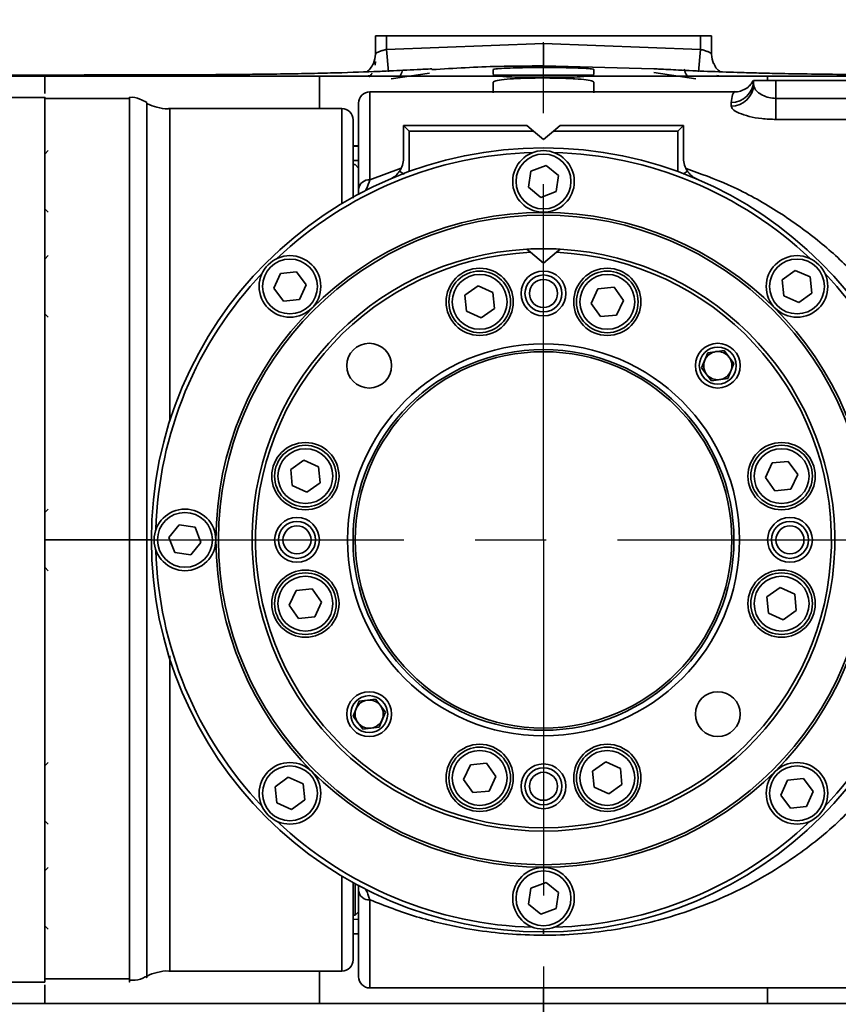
# Model space of a CAD drawing. Header units: millimetres. Extents: x -2031 to 1277, y -458 to 5880.
# Tile 15 of 62: x -1303 to -1229, y 4330 to 4418. Entities that reach past the tile are written whole.
import ezdxf

# ---------------------------------------------------------------- set-up
doc = ezdxf.new("R2010")
doc.units = ezdxf.units.MM
doc.header["$LTSCALE"] = 5
doc.linetypes.add('CENTER', pattern=[10.16, 6.35, -1.27, 1.27, -1.27])

msp = doc.modelspace()

# ---------------------------------------------------------------- linework, layer by layer
at = {"color": 4, "linetype": 'CENTER'}
for p, q in [((-1255.802, 4371.401), (-1255.802, 4474.25)), ((-1401.605, 4371.401), (-1121.248, 4371.401)), ((-1255.802, 4371.401), (-1255.802, 3617.277))]:
    msp.add_line(p, q, dxfattribs=at)
at = {"linetype": 'Continuous', "lineweight": 35}
for p, q in [((-1270.802, 4414.759), (-1270.802, 4416.401)), ((-1270.802, 4416.401), (-1269.802, 4416.401)), ((-1269.802, 4416.401), (-1269.802, 4415.193)), ((-1269.802, 4416.401), (-1241.802, 4416.401)), ((-1269.802, 4415.193), (-1255.802, 4415.714)), ((-1255.802, 4415.714), (-1241.802, 4415.193)), ((-1241.802, 4415.193), (-1241.802, 4416.401)), ((-1241.802, 4416.401), (-1240.802, 4416.401)), ((-1240.802, 4416.401), (-1240.802, 4414.759)), ((-1269.802, 4415.193), (-1269.644, 4413.2)), ((-1241.802, 4415.193), (-1241.959, 4413.2)), ((-1270.802, 4414.102), (-1270.828, 4413.781)), ((-1269.399, 4412.556), (-1265.967, 4413.064)), ((-1260.302, 4412.96), (-1260.302, 4413.402)), ((-1260.206, 4412.901), (-1260.302, 4412.96)), ((-1255.802, 4413.714), (-1255.802, 4413.578)), ((-1245.958, 4413.462), (-1255.802, 4413.714)), ((-1251.302, 4412.96), (-1251.397, 4412.901)), ((-1251.302, 4413.402), (-1251.302, 4412.96)), ((-1245.967, 4413.115), (-1242.204, 4412.556)), ((-1300.302, 4412.901), (-1303.307, 4412.901)), ((-1300.302, 4412.795), (-1303.302, 4412.795)), ((-1298.055, 4412.906), (-1300.302, 4412.901)), ((-1298.055, 4412.805), (-1300.302, 4412.795)), ((-1300.302, 4412.795), (-1275.802, 4412.795)), ((-1275.802, 4412.795), (-1259.572, 4412.795)), ((-1271.25, 4412.863), (-1271.655, 4412.795)), ((-1260.302, 4411.325), (-1260.302, 4412.262)), ((-1260.275, 4412.901), (-1251.338, 4412.901)), ((-1259.572, 4412.795), (-1259.536, 4412.795)), ((-1255.802, 4412.701), (-1257.915, 4412.701)), ((-1255.802, 4412.643), (-1255.802, 4412.701)), ((-1253.688, 4412.701), (-1255.802, 4412.701)), ((-1252.031, 4412.795), (-1252.067, 4412.795)), ((-1235.802, 4412.795), (-1252.031, 4412.795)), ((-1251.302, 4412.262), (-1251.302, 4411.325)), ((-1240.34, 4412.861), (-1239.948, 4412.795)), ((-1237.052, 4412.067), (-1237.052, 4412.401)), ((-1237.052, 4412.401), (-1235.052, 4412.401)), ((-1211.302, 4412.795), (-1235.802, 4412.795)), ((-1235.802, 4412.795), (-1235.802, 4412.401)), ((-1235.052, 4412.401), (-1235.052, 4410.819)), ((-1235.052, 4412.401), (-1227.052, 4412.401)), ((-1238.802, 4411.401), (-1271.302, 4411.401)), ((-1271.302, 4411.401), (-1271.302, 4403.539)), ((-1300.302, 4410.901), (-1303.307, 4410.901)), ((-1300.302, 4331.901), (-1300.302, 4410.901)), ((-1292.761, 4410.822), (-1300.302, 4410.822)), ((-1272.302, 4402.736), (-1272.302, 4410.401)), ((-1239.052, 4410.131), (-1239.052, 4410.449)), ((-1235.052, 4408.942), (-1235.052, 4410.819)), ((-1235.052, 4410.819), (-1227.052, 4410.819)), ((-1273.802, 4409.901), (-1289.162, 4409.901)), ((-1273.802, 4401.418), (-1273.802, 4409.901)), ((-1272.802, 4408.901), (-1272.802, 4401.901)), ((-1227.052, 4408.942), (-1235.052, 4408.942)), ((-1268.302, 4408.401), (-1267.802, 4407.901)), ((-1268.302, 4408.401), (-1257.302, 4408.401)), ((-1268.302, 4405.441), (-1268.302, 4408.401)), ((-1267.802, 4407.901), (-1267.802, 4404.28)), ((-1256.706, 4407.901), (-1267.802, 4407.901)), ((-1257.302, 4408.401), (-1256.706, 4407.901)), ((-1256.706, 4407.901), (-1255.802, 4407.142)), ((-1255.802, 4407.142), (-1254.897, 4407.901)), ((-1254.897, 4407.901), (-1254.302, 4408.401)), ((-1243.802, 4407.901), (-1254.897, 4407.901)), ((-1254.302, 4408.401), (-1243.302, 4408.401)), ((-1243.302, 4408.401), (-1243.802, 4407.901)), ((-1243.802, 4404.28), (-1243.802, 4407.901)), ((-1243.302, 4408.401), (-1243.302, 4405.441)), ((-1300.002, 4406.151), (-1300.302, 4405.851)), ((-1272.302, 4406.571), (-1272.802, 4406.571)), ((-1272.802, 4406.563), (-1272.302, 4406.564)), ((-1272.302, 4405.28), (-1272.802, 4405.277)), ((-1272.602, 4404.901), (-1272.802, 4404.901)), ((-1272.302, 4404.601), (-1272.602, 4404.901)), ((-1271.302, 4403.539), (-1268.506, 4404.581)), ((-1257.149, 4402.883), (-1256.923, 4404.309)), ((-1256.923, 4404.309), (-1255.576, 4404.827)), ((-1255.576, 4404.827), (-1254.454, 4403.919)), ((-1254.454, 4403.919), (-1254.68, 4402.493)), ((-1272.302, 4402.201), (-1272.302, 4402.736)), ((-1272.302, 4402.736), (-1272.302, 4402.663)), ((-1256.027, 4401.975), (-1257.149, 4402.883)), ((-1254.68, 4402.493), (-1256.027, 4401.975)), ((-1300.302, 4400.951), (-1300.002, 4400.651)), ((-1257.302, 4397.358), (-1256.964, 4397.075)), ((-1254.639, 4397.075), (-1254.302, 4397.358)), ((-1300.002, 4396.778), (-1300.302, 4396.478)), ((-1256.964, 4397.075), (-1255.802, 4396.099)), ((-1255.802, 4396.099), (-1254.639, 4397.075)), ((-1279.278, 4395.196), (-1277.842, 4395.347)), ((-1277.842, 4395.347), (-1276.994, 4394.18)), ((-1234.493, 4394.615), (-1233.325, 4395.464)), ((-1233.325, 4395.464), (-1232.007, 4394.877)), ((-1279.864, 4393.877), (-1279.278, 4395.196)), ((-1234.342, 4393.18), (-1234.493, 4394.615)), ((-1232.007, 4394.877), (-1231.855, 4393.442)), ((-1279.016, 4392.71), (-1279.864, 4393.877)), ((-1276.994, 4394.18), (-1277.58, 4392.861)), ((-1262.808, 4393.253), (-1261.631, 4394.088)), ((-1261.631, 4394.088), (-1260.319, 4393.487)), ((-1251.545, 4392.516), (-1250.943, 4393.828)), ((-1250.943, 4393.828), (-1249.506, 4393.963)), ((-1249.506, 4393.963), (-1248.67, 4392.786)), ((-1277.58, 4392.861), (-1279.016, 4392.71)), ((-1262.673, 4391.816), (-1262.808, 4393.253)), ((-1260.319, 4393.487), (-1260.183, 4392.05)), ((-1248.67, 4392.786), (-1249.272, 4391.474)), ((-1233.023, 4392.593), (-1234.342, 4393.18)), ((-1231.855, 4393.442), (-1233.023, 4392.593)), ((-1260.183, 4392.05), (-1261.36, 4391.214)), ((-1250.709, 4391.339), (-1251.545, 4392.516)), ((-1300.302, 4391.578), (-1300.002, 4391.278)), ((-1261.36, 4391.214), (-1262.673, 4391.816)), ((-1249.272, 4391.474), (-1250.709, 4391.339)), ((-1241.688, 4386.769), (-1241.13, 4388.112)), ((-1241.13, 4388.112), (-1239.687, 4388.301)), ((-1239.687, 4388.301), (-1238.803, 4387.146)), ((-1240.803, 4385.614), (-1241.688, 4386.769)), ((-1238.803, 4387.146), (-1239.361, 4385.802)), ((-1239.361, 4385.802), (-1240.803, 4385.614)), ((-1278.364, 4377.696), (-1277.187, 4378.532)), ((-1277.187, 4378.532), (-1275.875, 4377.93)), ((-1275.875, 4377.93), (-1275.74, 4376.493)), ((-1235.988, 4376.96), (-1235.387, 4378.272)), ((-1235.387, 4378.272), (-1233.95, 4378.407)), ((-1233.95, 4378.407), (-1233.114, 4377.23)), ((-1278.229, 4376.259), (-1278.364, 4377.696)), ((-1235.153, 4375.783), (-1235.988, 4376.96)), ((-1233.114, 4377.23), (-1233.716, 4375.918)), ((-1276.917, 4375.658), (-1278.229, 4376.259)), ((-1275.74, 4376.493), (-1276.917, 4375.658)), ((-1233.716, 4375.918), (-1235.153, 4375.783)), ((-1300.002, 4374.151), (-1300.302, 4373.851)), ((-1289.227, 4371.626), (-1288.319, 4372.748)), ((-1288.319, 4372.748), (-1286.893, 4372.523)), ((-1286.893, 4372.523), (-1286.376, 4371.176)), ((-1288.71, 4370.279), (-1289.227, 4371.626)), ((-1300.302, 4371.401), (-1292.761, 4371.401)), ((-1291.216, 4371.401), (-1290.802, 4371.401)), ((-1286.376, 4371.176), (-1287.284, 4370.054)), ((-1287.284, 4370.054), (-1288.71, 4370.279)), ((-1300.302, 4368.951), (-1300.002, 4368.651)), ((-1278.489, 4365.572), (-1277.887, 4366.884)), ((-1277.887, 4366.884), (-1276.45, 4367.019)), ((-1276.45, 4367.019), (-1275.615, 4365.842)), ((-1235.863, 4366.308), (-1234.686, 4367.144)), ((-1234.686, 4367.144), (-1233.374, 4366.542)), ((-1233.374, 4366.542), (-1233.239, 4365.105)), ((-1277.653, 4364.395), (-1278.489, 4365.572)), ((-1275.615, 4365.842), (-1276.216, 4364.53)), ((-1235.728, 4364.871), (-1235.863, 4366.308)), ((-1234.416, 4364.27), (-1235.728, 4364.871)), ((-1233.239, 4365.105), (-1234.416, 4364.27)), ((-1276.216, 4364.53), (-1277.653, 4364.395)), ((-1272.801, 4355.656), (-1272.243, 4357)), ((-1272.243, 4357), (-1270.8, 4357.188)), ((-1270.8, 4357.188), (-1269.915, 4356.033)), ((-1269.915, 4356.033), (-1270.473, 4354.69)), ((-1271.916, 4354.501), (-1272.801, 4355.656)), ((-1270.473, 4354.69), (-1271.916, 4354.501)), ((-1300.002, 4351.524), (-1300.302, 4351.224)), ((-1262.331, 4351.328), (-1260.894, 4351.463)), ((-1260.894, 4351.463), (-1260.058, 4350.286)), ((-1251.42, 4350.752), (-1250.243, 4351.588)), ((-1250.243, 4351.588), (-1248.931, 4350.986)), ((-1262.933, 4350.015), (-1262.331, 4351.328)), ((-1251.284, 4349.315), (-1251.42, 4350.752)), ((-1248.931, 4350.986), (-1248.795, 4349.549)), ((-1279.748, 4349.36), (-1278.58, 4350.209)), ((-1278.58, 4350.209), (-1277.261, 4349.622)), ((-1262.097, 4348.839), (-1262.933, 4350.015)), ((-1260.058, 4350.286), (-1260.66, 4348.974)), ((-1234.61, 4348.622), (-1234.023, 4349.941)), ((-1234.023, 4349.941), (-1232.587, 4350.092)), ((-1232.587, 4350.092), (-1231.739, 4348.925)), ((-1279.596, 4347.925), (-1279.748, 4349.36)), ((-1277.261, 4349.622), (-1277.11, 4348.187)), ((-1260.66, 4348.974), (-1262.097, 4348.839)), ((-1249.972, 4348.714), (-1251.284, 4349.315)), ((-1248.795, 4349.549), (-1249.972, 4348.714)), ((-1231.739, 4348.925), (-1232.325, 4347.606)), ((-1278.278, 4347.338), (-1279.596, 4347.925)), ((-1277.11, 4348.187), (-1278.278, 4347.338)), ((-1233.761, 4347.455), (-1234.61, 4348.622)), ((-1232.325, 4347.606), (-1233.761, 4347.455)), ((-1300.302, 4346.324), (-1300.002, 4346.024)), ((-1300.002, 4342.151), (-1300.302, 4341.851)), ((-1273.802, 4332.901), (-1273.802, 4341.384)), ((-1272.802, 4340.807), (-1272.802, 4333.901)), ((-1272.602, 4337.901), (-1272.602, 4340.697)), ((-1272.302, 4340.534), (-1272.302, 4340.066)), ((-1272.302, 4332.401), (-1272.302, 4340.066)), ((-1257.149, 4338.883), (-1256.923, 4340.309)), ((-1256.923, 4340.309), (-1255.576, 4340.827)), ((-1255.576, 4340.827), (-1254.454, 4339.919)), ((-1271.302, 4339.263), (-1271.302, 4331.401)), ((-1254.454, 4339.919), (-1254.68, 4338.493)), ((-1256.027, 4337.975), (-1257.149, 4338.883)), ((-1254.68, 4338.493), (-1256.027, 4337.975)), ((-1272.802, 4337.901), (-1272.602, 4337.901)), ((-1272.802, 4337.525), (-1272.302, 4337.523)), ((-1272.602, 4337.901), (-1272.302, 4338.201)), ((-1300.302, 4336.951), (-1300.002, 4336.651)), ((-1272.302, 4336.238), (-1272.802, 4336.239)), ((-1300.302, 4332.2), (-1292.711, 4332.2)), ((-1289.156, 4332.901), (-1273.802, 4332.901)), ((-1303.307, 4331.901), (-1300.302, 4331.901)), ((-1271.302, 4331.401), (-1225.552, 4331.401)), ((-1255.802, 4331.401), (-1255.802, 4330.006)), ((-1300.302, 4330.006), (-1303.302, 4330.006)), ((-1300.302, 4330.006), (-1275.802, 4330.006)), ((-1298.001, 4329.997), (-1300.302, 4330.006)), ((-1275.802, 4330.006), (-1255.802, 4330.006)), ((-1235.802, 4330.006), (-1255.802, 4330.006)), ((-1211.302, 4330.006), (-1235.802, 4330.006))]:
    msp.add_line(p, q, dxfattribs=at)
for centre, radius in [((-1255.802, 4371.401), 35), ((-1255.802, 4403.401), 2.75), ((-1255.802, 4403.401), 2.45), ((-1255.802, 4371.401), 29.231), ((-1255.802, 4371.401), 29), ((-1278.429, 4394.028), 2.75), ((-1278.429, 4394.028), 2.45), ((-1233.174, 4394.028), 2.75), ((-1233.174, 4394.028), 2.45), ((-1261.496, 4392.651), 3), ((-1261.496, 4392.651), 2.75), ((-1255.802, 4393.401), 2), ((-1250.107, 4392.651), 3), ((-1250.107, 4392.651), 2.75), ((-1261.496, 4392.651), 2.45), ((-1255.802, 4393.401), 1.65), ((-1255.802, 4393.401), 1.25), ((-1250.107, 4392.651), 2.45), ((-1271.358, 4386.957), 2), ((-1255.802, 4371.401), 17.5), ((-1255.802, 4371.401), 17), ((-1240.245, 4386.957), 2), ((-1240.245, 4386.957), 1.65), ((-1255.802, 4371.401), 16.8), ((-1277.052, 4377.095), 3), ((-1277.052, 4377.095), 2.75), ((-1277.052, 4377.095), 2.45), ((-1234.551, 4377.095), 3), ((-1234.551, 4377.095), 2.75), ((-1234.551, 4377.095), 2.45), ((-1287.802, 4371.401), 2.75), ((-1287.802, 4371.401), 2.45), ((-1277.802, 4371.401), 2), ((-1233.802, 4371.401), 2), ((-1277.802, 4371.401), 1.65), ((-1277.802, 4371.401), 1.25), ((-1233.802, 4371.401), 1.65), ((-1233.802, 4371.401), 1.25), ((-1277.052, 4365.707), 3), ((-1277.052, 4365.707), 2.75), ((-1277.052, 4365.707), 2.45), ((-1234.551, 4365.707), 3), ((-1234.551, 4365.707), 2.75), ((-1234.551, 4365.707), 2.45), ((-1271.358, 4355.845), 2), ((-1240.245, 4355.845), 2), ((-1271.358, 4355.845), 1.65), ((-1261.496, 4350.151), 3), ((-1250.107, 4350.151), 3), ((-1261.496, 4350.151), 2.75), ((-1261.496, 4350.151), 2.45), ((-1250.107, 4350.151), 2.75), ((-1250.107, 4350.151), 2.45), ((-1278.429, 4348.774), 2.75), ((-1255.802, 4349.401), 2), ((-1233.174, 4348.774), 2.75), ((-1278.429, 4348.774), 2.45), ((-1255.802, 4349.401), 1.65), ((-1255.802, 4349.401), 1.25), ((-1233.174, 4348.774), 2.45), ((-1255.802, 4339.401), 2.75), ((-1255.802, 4339.401), 2.45)]:
    msp.add_circle(centre, radius, dxfattribs=at)
for centre, radius, start, end in [((-1272.794, 4414.759), 1.993, 335.82745, 359.99769), ((-1238.809, 4414.759), 1.993, 180.00241, 204.87065), ((-1239.028, 4412.425), 1.977, 269.31804, 359.30141), ((-1239.02, 4412.1), 1.969, 269.09063, 359.0608), ((-1271.302, 4410.401), 1, 90, 180), ((-1273.802, 4408.901), 1, 0, 90), ((-1255.802, 4371.401), 34.6, 91.54257, 133.45743), ((-1255.802, 4371.401), 34.6, 46.54257, 88.45743), ((-1270.302, 4405.441), 2, 326.09931, 0), ((-1241.302, 4405.441), 2, 180, 213.90069), ((-1271.39, 4402.625), 0.918, 84.46073, 173.09973), ((-1255.802, 4371.401), 26, 93.30736, 86.69264), ((-1255.802, 4371.401), 26, 86.69264, 93.30736), ((-1255.802, 4371.401), 25.7, 92.59307, 87.40693), ((-1255.802, 4371.401), 34.6, 136.54257, 178.45743), ((-1255.802, 4371.401), 34.6, 1.54257, 43.45743), ((-1240.245, 4386.957), 1.26, 157.44828, 217.44828), ((-1240.245, 4386.957), 1.26, 97.44828, 157.44828), ((-1240.245, 4386.957), 1.26, 37.44828, 97.44828), ((-1240.245, 4386.957), 1.26, 337.44828, 37.44828), ((-1240.245, 4386.957), 1.26, 217.44828, 277.44828), ((-1240.245, 4386.957), 1.26, 277.44828, 337.44828), ((-1255.802, 4371.401), 34.6, 181.54257, 223.45743), ((-1255.802, 4371.401), 34.6, 316.54257, 358.45743), ((-1271.358, 4355.845), 1.26, 97.44828, 157.44828), ((-1271.358, 4355.845), 1.26, 37.44828, 97.44828), ((-1271.358, 4355.845), 1.26, 157.44828, 217.44828), ((-1271.358, 4355.845), 1.26, 337.44828, 37.44828), ((-1271.358, 4355.845), 1.26, 217.44828, 277.44828), ((-1271.358, 4355.845), 1.26, 277.44828, 337.44828), ((-1255.802, 4371.401), 34.6, 226.54257, 268.45743), ((-1255.802, 4371.401), 34.6, 271.54257, 313.45743), ((-1271.39, 4340.177), 0.918, 186.90027, 275.53927), ((-1273.802, 4333.901), 1, 270, 0), ((-1271.302, 4332.401), 1, 180, 270)]:
    msp.add_arc(centre, radius, start, end, dxfattribs=at)
for points in [[(-1255.802, 4415.714), (-1255.802, 4415.455), (-1255.802, 4414.938), (-1255.802, 4414.282), (-1255.802, 4413.818), (-1255.802, 4413.749), (-1255.802, 4413.714)], [(-1292.761, 4371.401), (-1292.489, 4371.401), (-1291.945, 4371.401), (-1291.459, 4371.401), (-1291.216, 4371.401)]]:
    msp.add_open_spline(points, degree=3, dxfattribs=at)
for points, knots in [([(-1270.802, 4414.759), (-1270.797, 4414.774), (-1270.785, 4414.814), (-1270.666, 4414.902), (-1270.441, 4415.007), (-1270.142, 4415.109), (-1269.915, 4415.165), (-1269.802, 4415.193)], [0, 0, 0, 0, 0.136022, 0.352276, 0.569531, 0.785622, 1, 1, 1, 1]), ([(-1241.802, 4415.193), (-1241.729, 4415.176), (-1241.543, 4415.13), (-1241.261, 4415.044), (-1241.008, 4414.94), (-1240.836, 4414.835), (-1240.813, 4414.784), (-1240.802, 4414.759)], [0, 0, 0, 0, 0.137909, 0.354111, 0.571302, 0.787012, 1, 1, 1, 1]), ([(-1270.978, 4413.946), (-1271.059, 4413.797), (-1271.21, 4413.518), (-1271.448, 4413.273), (-1271.568, 4413.195), (-1271.575, 4413.191)], [0, 0, 0, 0, 0.518446, 0.97148, 1, 1, 1, 1]), ([(-1240.017, 4413.19), (-1240.046, 4413.209), (-1240.222, 4413.324), (-1240.459, 4413.582), (-1240.561, 4413.851), (-1240.594, 4413.938)], [0, 0, 0, 0, 0.116621, 0.714428, 1, 1, 1, 1]), ([(-1265.767, 4413.456), (-1266.2, 4413.434), (-1267.03, 4413.39), (-1268.243, 4413.329), (-1269.491, 4413.27), (-1271.551, 4413.184), (-1274.121, 4413.099), (-1277.074, 4413.032), (-1279.272, 4412.996), (-1281.327, 4412.97), (-1283.374, 4412.949), (-1285.934, 4412.93), (-1289.243, 4412.917), (-1293.366, 4412.914), (-1296.394, 4412.907), (-1298.048, 4412.904)], [0, 0, 0, 0, 0.069638, 0.133305, 0.187527, 0.246422, 0.380046, 0.451424, 0.522773, 0.569609, 0.618231, 0.683249, 0.768014, 0.873305, 1, 1, 1, 1]), ([(-1271.104, 4413.06), (-1271.112, 4413.044), (-1271.169, 4412.92), (-1271.265, 4412.827), (-1271.347, 4412.746)], [0, 0, 0, 0, 0.135357, 1, 1, 1, 1]), ([(-1268.369, 4413.382), (-1268.426, 4413.215), (-1268.518, 4412.942), (-1268.689, 4412.732), (-1268.755, 4412.651)], [0, 0, 0, 0, 0.613157, 1, 1, 1, 1]), ([(-1255.802, 4413.714), (-1257.135, 4413.711), (-1260.459, 4413.704), (-1263.777, 4413.506), (-1265.763, 4413.387)], [0, 0, 0, 0, 0.40126, 1, 1, 1, 1]), ([(-1260.302, 4413.402), (-1260.252, 4413.42), (-1260.152, 4413.458), (-1259.375, 4413.509), (-1258.232, 4413.551), (-1256.967, 4413.576), (-1256.132, 4413.578), (-1255.802, 4413.578)], [0, 0, 0, 0, 0.214882, 0.429766, 0.644603, 0.859318, 1, 1, 1, 1]), ([(-1255.802, 4413.578), (-1255.296, 4413.577), (-1254.285, 4413.573), (-1252.937, 4413.538), (-1251.919, 4413.493), (-1251.379, 4413.445), (-1251.323, 4413.414), (-1251.302, 4413.402)], [0, 0, 0, 0, 0.214461, 0.428919, 0.643504, 0.858257, 1, 1, 1, 1]), ([(-1213.555, 4412.904), (-1215.119, 4412.907), (-1217.935, 4412.914), (-1221.678, 4412.918), (-1224.588, 4412.926), (-1226.951, 4412.938), (-1229.469, 4412.959), (-1232.193, 4412.993), (-1234.852, 4413.038), (-1236.883, 4413.087), (-1238.805, 4413.143), (-1241.2, 4413.228), (-1243.532, 4413.336), (-1245.111, 4413.418), (-1245.819, 4413.455), (-1245.958, 4413.463)], [0, 0, 0, 0, 0.1188, 0.213857, 0.285533, 0.344461, 0.405911, 0.485955, 0.558396, 0.622339, 0.689295, 0.794859, 0.90271, 0.980871, 1, 1, 1, 1]), ([(-1242.84, 4412.651), (-1242.905, 4412.725), (-1243.09, 4412.938), (-1243.181, 4413.233), (-1243.239, 4413.425)], [0, 0, 0, 0, 0.348245, 1, 1, 1, 1]), ([(-1300.302, 4411.251), (-1300.302, 4411.542), (-1300.302, 4412.151), (-1300.302, 4412.575), (-1300.302, 4412.795)], [0, 0, 0, 0, 0.47874, 1, 1, 1, 1]), ([(-1275.802, 4412.795), (-1275.802, 4412.455), (-1275.802, 4411.774), (-1275.802, 4410.628), (-1275.802, 4410.022), (-1275.802, 4409.901)], [0, 0, 0, 0, 0.444206, 0.888485, 1, 1, 1, 1]), ([(-1260.302, 4412.262), (-1260.252, 4412.308), (-1260.152, 4412.399), (-1259.372, 4412.513), (-1258.224, 4412.596), (-1256.96, 4412.637), (-1256.128, 4412.641), (-1255.802, 4412.643)], [0, 0, 0, 0, 0.215689, 0.431397, 0.646612, 0.861086, 1, 1, 1, 1]), ([(-1259.536, 4412.795), (-1259.611, 4412.803), (-1259.924, 4412.837), (-1260.084, 4412.873), (-1260.206, 4412.901)], [0, 0, 0, 0, 0.2380013, 1, 1, 1, 1]), ([(-1257.915, 4412.701), (-1257.949, 4412.702), (-1258.108, 4412.704), (-1258.611, 4412.726), (-1259.136, 4412.757), (-1259.459, 4412.788), (-1259.536, 4412.795)], [0, 0, 0, 0, 0.04917, 0.23284, 0.818099, 1, 1, 1, 1]), ([(-1255.802, 4412.643), (-1255.297, 4412.639), (-1254.287, 4412.632), (-1252.942, 4412.571), (-1251.924, 4412.477), (-1251.38, 4412.369), (-1251.324, 4412.293), (-1251.302, 4412.262)], [0, 0, 0, 0, 0.213794, 0.427579, 0.641622, 0.856291, 1, 1, 1, 1]), ([(-1252.067, 4412.795), (-1252.148, 4412.788), (-1252.493, 4412.755), (-1253.021, 4412.724), (-1253.525, 4412.704), (-1253.649, 4412.702), (-1253.688, 4412.701)], [0, 0, 0, 0, 0.190749, 0.818381, 0.943479, 1, 1, 1, 1]), ([(-1251.397, 4412.901), (-1251.428, 4412.892), (-1251.556, 4412.856), (-1251.846, 4412.822), (-1252.067, 4412.795)], [0, 0, 0, 0, 0.2379988, 1, 1, 1, 1]), ([(-1237.527, 4411.845), (-1237.521, 4411.848), (-1237.394, 4411.921), (-1237.335, 4412.028), (-1237.279, 4412.13)], [0, 0, 0, 0, 0.052816, 1, 1, 1, 1]), ([(-1237.121, 4412.413), (-1237.123, 4412.399), (-1237.134, 4412.328), (-1237.191, 4412.2), (-1237.339, 4412.031), (-1237.391, 4411.96), (-1237.492, 4411.88), (-1237.503, 4411.87)], [0, 0, 0, 0, 0.128386, 0.654051, 0.842936, 0.981443, 1, 1, 1, 1]), ([(-1237.052, 4412.067), (-1237.037, 4411.972), (-1237.005, 4411.756), (-1236.733, 4411.411), (-1236.285, 4411.096), (-1235.709, 4410.866), (-1235.268, 4410.834), (-1235.052, 4410.819)], [0, 0, 0, 0, 0.17826, 0.40409, 0.613881, 0.809982, 1, 1, 1, 1]), ([(-1239.052, 4410.449), (-1239.018, 4410.692), (-1238.951, 4411.183), (-1238.748, 4411.471), (-1238.796, 4411.376), (-1238.802, 4411.363)], [0, 0, 0, 0, 0.462712, 0.930252, 1, 1, 1, 1]), ([(-1238.054, 4411.544), (-1238.069, 4411.536), (-1238.227, 4411.462), (-1238.496, 4411.392), (-1238.735, 4411.415), (-1238.798, 4411.421)], [0, 0, 0, 0, 0.071391, 0.756159, 1, 1, 1, 1]), ([(-1237.505, 4411.871), (-1237.516, 4411.858), (-1237.634, 4411.714), (-1237.853, 4411.621), (-1238.052, 4411.538)], [0, 0, 0, 0, 0.095493, 1, 1, 1, 1]), ([(-1300.302, 4371.401), (-1300.302, 4372.78), (-1300.302, 4375.537), (-1300.302, 4379.628), (-1300.302, 4383.629), (-1300.302, 4387.496), (-1300.302, 4391.187), (-1300.302, 4394.661), (-1300.302, 4397.88), (-1300.302, 4400.809), (-1300.302, 4403.416), (-1300.302, 4405.671), (-1300.302, 4407.552), (-1300.302, 4409.036), (-1300.302, 4410.112), (-1300.302, 4410.745), (-1300.302, 4410.981), (-1300.302, 4410.828), (-1300.302, 4410.77)], [0, 0, 0, 0, 0.064082, 0.128164, 0.192246, 0.256328, 0.32041, 0.384492, 0.448574, 0.512656, 0.576738, 0.64082, 0.704902, 0.768984, 0.833066, 0.897148, 0.96123, 1, 1, 1, 1]), ([(-1291.204, 4410.444), (-1291.408, 4410.554), (-1291.879, 4410.81), (-1292.444, 4410.948), (-1292.755, 4410.898), (-1292.764, 4410.896)], [0, 0, 0, 0, 0.424876, 0.982946, 1, 1, 1, 1]), ([(-1292.761, 4410.878), (-1292.761, 4410.886), (-1292.761, 4410.93), (-1292.761, 4410.837), (-1292.761, 4410.762)], [0, 0, 0, 0, 0.193707, 1, 1, 1, 1]), ([(-1292.761, 4371.401), (-1292.761, 4371.401), (-1292.761, 4373.206), (-1292.761, 4376.855), (-1292.761, 4382.718), (-1292.761, 4388.891), (-1292.761, 4394.225), (-1292.761, 4398.356), (-1292.761, 4401.651), (-1292.761, 4404.71), (-1292.761, 4407.523), (-1292.761, 4409.673), (-1292.761, 4410.773), (-1292.761, 4410.85), (-1292.761, 4410.878)], [0, 0, 0, 0, 0.000001, 0.087319, 0.176334, 0.2890253, 0.4054496, 0.4764654, 0.5483824, 0.6349809, 0.723233, 0.8290591, 0.9379551, 1, 1, 1, 1]), ([(-1289.172, 4409.914), (-1289.216, 4409.906), (-1289.594, 4409.845), (-1290.273, 4410.005), (-1290.922, 4410.197), (-1291.199, 4410.381), (-1291.228, 4410.401)], [0, 0, 0, 0, 0.063001, 0.534297, 0.950813, 1, 1, 1, 1]), ([(-1291.217, 4410.417), (-1291.217, 4410.426), (-1291.215, 4410.465), (-1291.216, 4409.657), (-1291.216, 4407.702), (-1291.216, 4404.655), (-1291.216, 4400.694), (-1291.216, 4395.881), (-1291.216, 4390.389), (-1291.216, 4384.346), (-1291.216, 4377.959), (-1291.216, 4373.581), (-1291.216, 4371.401)], [0, 0, 0, 0, 0.034478, 0.141862, 0.249245, 0.356603, 0.46396, 0.571334, 0.678709, 0.786074, 0.893439, 1, 1, 1, 1]), ([(-1289.162, 4409.851), (-1289.16, 4409.859), (-1289.149, 4409.892), (-1289.158, 4409.108), (-1289.155, 4407.188), (-1289.156, 4404.193), (-1289.155, 4400.295), (-1289.156, 4395.562), (-1289.156, 4390.27), (-1289.156, 4385.676), (-1289.156, 4382.862), (-1289.156, 4381.995)], [0, 0, 0, 0, 0.040951, 0.171575, 0.302199, 0.432824, 0.563448, 0.694072, 0.824697, 0.945994, 1, 1, 1, 1]), ([(-1235.052, 4408.942), (-1235.482, 4408.956), (-1236.337, 4408.984), (-1237.491, 4409.199), (-1238.403, 4409.5), (-1238.959, 4409.834), (-1239.023, 4410.04), (-1239.052, 4410.131)], [0, 0, 0, 0, 0.205823, 0.40943, 0.616164, 0.831142, 1, 1, 1, 1]), ([(-1268.642, 4404.326), (-1268.743, 4404.195), (-1268.947, 4403.931), (-1269.29, 4403.703), (-1269.489, 4403.614), (-1269.518, 4403.601)], [0, 0, 0, 0, 0.45926, 0.921779, 1, 1, 1, 1]), ([(-1268.229, 4404.043), (-1268.253, 4404.059), (-1268.391, 4404.154), (-1268.528, 4404.248), (-1268.642, 4404.326)], [0, 0, 0, 0, 0.175326, 1, 1, 1, 1]), ([(-1242.962, 4404.326), (-1243.075, 4404.248), (-1243.199, 4404.164), (-1243.322, 4404.078), (-1243.332, 4404.071)], [0, 0, 0, 0, 0.9166945, 1, 1, 1, 1]), ([(-1243.054, 4404.557), (-1241.789, 4404.099), (-1239.039, 4403.103), (-1235.219, 4401.006), (-1231.591, 4398.457), (-1228.326, 4395.574), (-1226.476, 4393.364), (-1225.552, 4392.26)], [0, 0, 0, 0, 0.1821168, 0.3957481, 0.6088103, 0.8044442, 1, 1, 1, 1]), ([(-1242.085, 4403.601), (-1242.245, 4403.685), (-1242.563, 4403.852), (-1242.825, 4404.132), (-1242.938, 4404.292), (-1242.962, 4404.326)], [0, 0, 0, 0, 0.443086, 0.883685, 1, 1, 1, 1]), ([(-1271.302, 4403.539), (-1271.394, 4403.254), (-1271.553, 4402.76), (-1271.697, 4402.614), (-1271.757, 4402.552)], [0, 0, 0, 0, 0.577899, 1, 1, 1, 1]), ([(-1300.302, 4371.401), (-1300.302, 4370.022), (-1300.302, 4367.265), (-1300.302, 4363.173), (-1300.302, 4359.172), (-1300.302, 4355.305), (-1300.302, 4351.615), (-1300.302, 4348.141), (-1300.302, 4344.922), (-1300.302, 4341.993), (-1300.302, 4339.386), (-1300.302, 4337.131), (-1300.302, 4335.248), (-1300.302, 4333.773), (-1300.302, 4332.73), (-1300.302, 4332.386), (-1300.302, 4332.231)], [0, 0, 0, 0, 0.072333, 0.144667, 0.217, 0.289334, 0.361667, 0.434001, 0.506334, 0.578667, 0.651001, 0.723334, 0.795668, 0.868001, 0.940335, 1, 1, 1, 1]), ([(-1292.762, 4332.24), (-1292.762, 4332.058), (-1292.761, 4331.691), (-1292.761, 4332.549), (-1292.761, 4334.417), (-1292.761, 4337.377), (-1292.761, 4340.826), (-1292.761, 4344.37), (-1292.761, 4348.291), (-1292.761, 4353.311), (-1292.761, 4359.295), (-1292.761, 4365.384), (-1292.761, 4369.395), (-1292.761, 4371.401)], [0, 0, 0, 0, 0.097404, 0.196502, 0.295598, 0.394689, 0.493779, 0.5583, 0.622821, 0.721911, 0.821, 0.9105, 1, 1, 1, 1]), ([(-1291.216, 4371.401), (-1291.216, 4370.065), (-1291.216, 4367.379), (-1291.216, 4362.582), (-1291.216, 4357.055), (-1291.216, 4351.15), (-1291.216, 4345.768), (-1291.216, 4341.157), (-1291.216, 4337.376), (-1291.216, 4334.559), (-1291.216, 4332.883), (-1291.217, 4332.181), (-1291.216, 4332.355), (-1291.216, 4332.367)], [0, 0, 0, 0, 0.065427, 0.131555, 0.237559, 0.346637, 0.452648, 0.561734, 0.66771, 0.776758, 0.882783, 0.991885, 1, 1, 1, 1]), ([(-1289.156, 4361.059), (-1289.156, 4359.917), (-1289.156, 4356.651), (-1289.156, 4351.708), (-1289.156, 4346.365), (-1289.156, 4341.791), (-1289.156, 4338.019), (-1289.156, 4335.274), (-1289.156, 4333.562), (-1289.156, 4332.897), (-1289.156, 4332.938), (-1289.156, 4332.947)], [0, 0, 0, 0, 0.070802, 0.202594, 0.330673, 0.462465, 0.590544, 0.722336, 0.842047, 0.96477, 1, 1, 1, 1]), ([(-1225.552, 4350.542), (-1226.691, 4349.203), (-1228.992, 4346.5), (-1233.34, 4342.971), (-1237.597, 4340.423), (-1241.617, 4338.677), (-1244.633, 4337.665), (-1247.592, 4336.928), (-1250.474, 4336.427), (-1253.519, 4336.131), (-1256.639, 4336.075), (-1259.757, 4336.263), (-1263.308, 4336.761), (-1267.239, 4337.679), (-1269.937, 4338.731), (-1271.302, 4339.263)], [0, 0, 0, 0, 0.107061, 0.216083, 0.349632, 0.418144, 0.486623, 0.541286, 0.596574, 0.652518, 0.70985, 0.765737, 0.822941, 0.910486, 1, 1, 1, 1]), ([(-1272.302, 4340.066), (-1272.302, 4340.134), (-1272.302, 4340.361), (-1272.302, 4340.502), (-1272.302, 4340.601)], [0, 0, 0, 0, 0.2995919, 1, 1, 1, 1]), ([(-1271.757, 4340.25), (-1271.699, 4340.188), (-1271.571, 4340.054), (-1271.41, 4339.627), (-1271.318, 4339.318), (-1271.302, 4339.263)], [0, 0, 0, 0, 0.4089753, 0.8954451, 1, 1, 1, 1]), ([(-1255.802, 4336.231), (-1255.802, 4336.257), (-1255.802, 4336.308), (-1255.802, 4336.475), (-1255.802, 4336.631), (-1255.802, 4336.651)], [0, 0, 0, 0, 0.465211, 0.930423, 1, 1, 1, 1]), ([(-1291.241, 4332.405), (-1291.221, 4332.419), (-1290.939, 4332.617), (-1290.26, 4332.802), (-1289.563, 4332.957), (-1289.193, 4332.897), (-1289.164, 4332.892)], [0, 0, 0, 0, 0.034309, 0.479184, 0.959997, 1, 1, 1, 1]), ([(-1292.761, 4332.091), (-1292.59, 4332.084), (-1292.105, 4332.063), (-1291.579, 4332.214), (-1291.295, 4332.412), (-1291.269, 4332.431)], [0, 0, 0, 0, 0.330107, 0.93897, 1, 1, 1, 1]), ([(-1275.802, 4330.006), (-1275.802, 4330.347), (-1275.802, 4331.028), (-1275.802, 4332.174), (-1275.802, 4332.779), (-1275.802, 4332.901)], [0, 0, 0, 0, 0.444206, 0.888485, 1, 1, 1, 1]), ([(-1300.302, 4330.006), (-1300.302, 4330.247), (-1300.302, 4330.706), (-1300.302, 4331.372), (-1300.302, 4331.689)], [0, 0, 0, 0, 0.524713, 1, 1, 1, 1]), ([(-1300.302, 4331.689), (-1300.302, 4331.486), (-1300.302, 4331.058), (-1300.302, 4330.478), (-1300.302, 4330.167), (-1300.302, 4330.006)], [0, 0, 0, 0, 0.30294, 0.641708, 1, 1, 1, 1]), ([(-1235.802, 4330.006), (-1235.802, 4330.331), (-1235.802, 4330.721), (-1235.802, 4331.303), (-1235.802, 4331.401)], [0, 0, 0, 0, 0.8311807, 1, 1, 1, 1]), ([(-1255.802, 4328.927), (-1255.802, 4328.93), (-1255.802, 4328.935), (-1255.802, 4329.23), (-1255.802, 4329.748), (-1255.802, 4330.006)], [0, 0, 0, 0, 0.4267345, 0.7133715, 1, 1, 1, 1])]:
    msp.add_open_spline(points, degree=3, knots=knots, dxfattribs=at)

doc.saveas('drawing.dxf')
